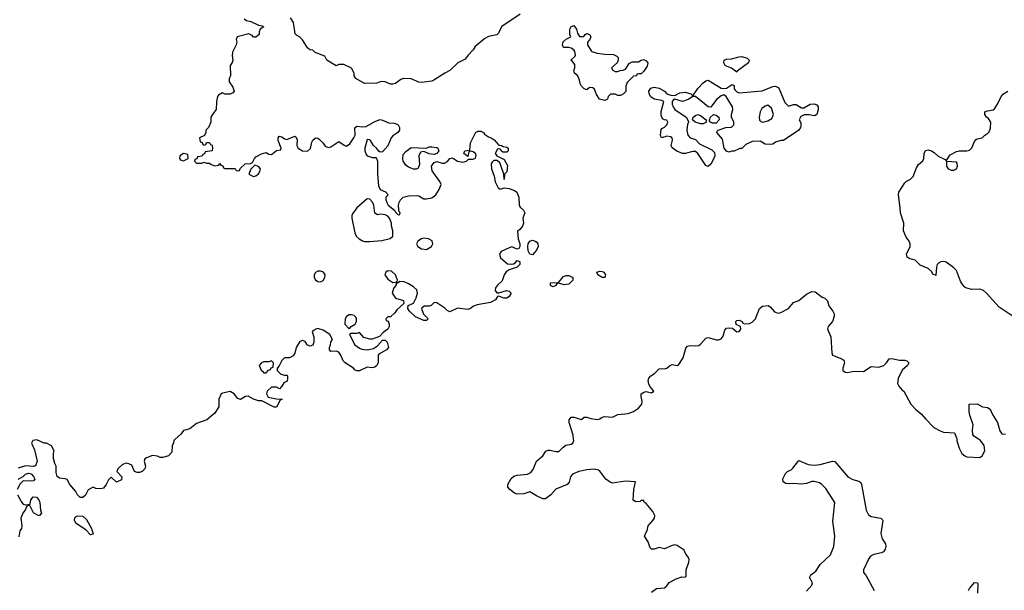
# Model space of a CAD drawing. Header units: inches. Extents: x 2396598 to 2566999, y 262085 to 451979.
# Tile 16 of 256: x 2438502 to 2446120, y 278831 to 283243. Entities that reach past the tile are written whole.
import ezdxf

# ---------------------------------------------------------------- set-up
doc = ezdxf.new("R2010")
doc.units = ezdxf.units.IN
doc.header["$MEASUREMENT"] = 0
for name, color, linetype in [('C4237', 7, 'Continuous'), ('C4238', 7, 'Continuous'), ('C4247', 7, 'Continuous'), ('C4248', 7, 'Continuous')]:
    doc.layers.add(name, color=color, linetype=linetype)

msp = doc.modelspace()

# ---------------------------------------------------------------- linework, layer by layer
at = {"layer": 'C4237', "color": 5, "elevation": 60}
for points in [[(2439705.7, 280000), (2439694, 279990), (2439691.6, 279968.4), (2439682, 279950), (2439679.6, 279900.4), (2439654, 279870), (2439610, 279858), (2439590, 279858), (2439567.3, 279867.3), (2439530, 279874), (2439483.5, 279856.5), (2439471.1, 279848.8), (2439464.7, 279830), (2439476, 279790), (2439471, 279770), (2439450.5, 279749.5), (2439430, 279742.7), (2439410, 279741.2), (2439389.2, 279749.2), (2439370, 279798), (2439346, 279810), (2439324.7, 279815.3), (2439296.9, 279803.1), (2439262, 279770), (2439254, 279750), (2439292, 279710), (2439290, 279686), (2439250, 279668.7), (2439210, 279706), (2439190, 279686), (2439171.3, 279650), (2439150, 279622), (2439130, 279615.3), (2439090, 279618), (2439070, 279628), (2439031.6, 279608.4), (2439010, 279568), (2438990, 279548.7), (2438970, 279549), (2438950, 279568.7), (2438936, 279596), (2438889.3, 279649.3), (2438870, 279688), (2438854, 279694), (2438810, 279697.2), (2438792.3, 279712.3), (2438783.2, 279743.2), (2438784, 279790), (2438772.9, 279812.9), (2438764, 279850), (2438764, 279890), (2438768.7, 279910), (2438748.4, 279948.4), (2438710, 279968), (2438690, 279968), (2438634, 279994), (2438604.7, 279990), (2438592, 279970), (2438616.9, 279916.9), (2438636, 279830), (2438625.4, 279794.6), (2438610, 279788.7), (2438546.4, 279793.6), (2438490, 279775.3)], [(2438490, 279691.3), (2438528.4, 279711.6), (2438546, 279730), (2438570, 279738), (2438590.9, 279730.9), (2438610, 279712), (2438618, 279690), (2438610, 279678), (2438590, 279674), (2438530, 279678), (2438504.7, 279655.3), (2438482, 279610)], [(2438484.7, 279570), (2438518, 279510), (2438530, 279498), (2438550, 279492), (2438582, 279498), (2438588, 279530), (2438606, 279554), (2438631.1, 279551.2), (2438651.3, 279530), (2438658, 279510), (2438662, 279450), (2438671.6, 279428.4), (2438654, 279410), (2438646, 279410), (2438608.7, 279430), (2438582, 279482), (2438570, 279486), (2438558, 279482), (2438544.7, 279450), (2438527.9, 279432.1), (2438510.8, 279390), (2438518.8, 279330), (2438514.8, 279310), (2438504, 279290), (2438496, 279244)]]:
    msp.add_lwpolyline(points, dxfattribs=at)
msp.add_lwpolyline([(2439050, 279261.2), (2439016.2, 279296.2), (2438935.6, 279350), (2438925.4, 279374.6), (2438929.5, 279390.5), (2438938.4, 279401.6), (2438951.6, 279408.4), (2438990, 279403.7), (2439019.3, 279379.3), (2439058.4, 279310), (2439070, 279266)], close=True, dxfattribs=at)
at = {"layer": 'C4238', "color": 5, "elevation": 60}
for points in [[(2440000, 282517), (2439982, 282490), (2439982, 282450), (2439962, 282410), (2439942, 282390), (2439942, 282370), (2439932.7, 282347.3), (2439894, 282330), (2439898, 282298), (2439912.7, 282292.7), (2439918, 282278), (2439930, 282274), (2439942, 282278), (2439947.3, 282292.7), (2439970, 282294), (2439978, 282278), (2439990, 282274), (2439994, 282250), (2439991.6, 282228.4), (2439938, 282222), (2439932.7, 282207.3), (2439918, 282202), (2439912.7, 282187.3), (2439878, 282182), (2439872.7, 282167.3), (2439858, 282162), (2439854, 282150), (2439870, 282134), (2439910, 282134), (2439930, 282142), (2439950, 282134), (2439970, 282134), (2439983.6, 282123.6), (2440000, 282117.6)], [(2440000, 280189.8), (2439950.7, 280149.3), (2439870, 280122), (2439819.6, 280080.4), (2439770, 280068), (2439750, 280038), (2439705.7, 280000)]]:
    msp.add_lwpolyline(points, dxfattribs=at)
msp.add_lwpolyline([(2439770, 282208), (2439742, 282190), (2439738, 282170), (2439750, 282158), (2439770, 282151.3), (2439790, 282162), (2439806, 282170), (2439802, 282202)], close=True, dxfattribs=at)
at = {"layer": 'C4247', "color": 5}
for points, elevation in [([(2443390, 278818), (2443430, 278846), (2443490, 278851), (2443510, 278864.7), (2443527, 278893), (2443580.1, 278919.9), (2443625.6, 278934.4), (2443650, 278932), (2443658, 278942), (2443658.4, 278990), (2443679.7, 279050), (2443680.7, 279070), (2443672.1, 279092.1), (2443655.3, 279110), (2443642, 279142), (2443590, 279177.4), (2443570, 279182.6), (2443550, 279178.3), (2443490, 279152.7), (2443450, 279162.7), (2443410, 279149.5), (2443390, 279149.6), (2443380.1, 279160.1), (2443365.8, 279205.8), (2443336, 279250), (2443350, 279282), (2443358, 279290), (2443364.5, 279330), (2443402, 279370), (2443414, 279390), (2443415.1, 279410), (2443400.9, 279440.9), (2443350, 279502), (2443334, 279514), (2443330, 279526), (2443310, 279526), (2443302, 279518), (2443270, 279515.3), (2443249.3, 279529.3), (2443252.7, 279610), (2443266, 279670), (2443190, 279674.3), (2443090, 279660.5), (2443070, 279666.6), (2443037.6, 279690), (2442991.7, 279751.7), (2442979.6, 279759.6), (2442946.8, 279766.8), (2442890, 279763.7), (2442829.3, 279749.3), (2442778.8, 279730), (2442763, 279710), (2442752.9, 279667.1), (2442737.3, 279650), (2442650, 279614), (2442610.8, 279570), (2442570, 279539), (2442550, 279539), (2442501, 279561), (2442450, 279594), (2442403.6, 279576.4), (2442350, 279574), (2442330, 279582.7), (2442293.2, 279610), (2442279, 279630), (2442279, 279650), (2442304.2, 279695.8), (2442326.2, 279713.8), (2442350, 279720.4), (2442430, 279728.2), (2442456.6, 279743.4), (2442474.2, 279765.9), (2442500.9, 279830), (2442549.4, 279870), (2442572.7, 279907.3), (2442590, 279914.6), (2442605.6, 279914.4), (2442650, 279904.6), (2442674.3, 279905.7), (2442703.5, 279936.5), (2442727.5, 279952.5), (2442770, 279961), (2442782, 279970), (2442789, 279990), (2442788, 280000)], 60), ([(2445751.9, 280000), (2445752.7, 279987.3), (2445771.1, 279931.2), (2445792, 279890), (2445814, 279870), (2445830, 279864.7), (2445930, 279858), (2445950, 279872), (2445969, 279910), (2445964, 279950), (2445937.2, 279990), (2445921.3, 280000)], 60), ([(2444590, 278825.5), (2444632.3, 278870), (2444635.1, 278890), (2444613.6, 278930), (2444623.6, 278950), (2444661.5, 278978.5), (2444694.8, 279030), (2444774.5, 279105.5), (2444802.4, 279170), (2444809.7, 279250.3), (2444794.3, 279365.7), (2444809.4, 279509.4), (2444738.8, 279618.8), (2444709.3, 279650), (2444690, 279661.6), (2444650, 279672.3), (2444630, 279672), (2444590, 279658), (2444550, 279651.4), (2444490, 279657), (2444450, 279654.5), (2444430, 279658), (2444409.3, 279670), (2444407, 279693), (2444426.3, 279733.7), (2444442, 279750), (2444470, 279762.8), (2444484.8, 279775.2), (2444530, 279834.8), (2444603.4, 279803.4), (2444650, 279799), (2444695.8, 279804.2), (2444790, 279830.4), (2444810, 279826.8), (2444910.4, 279710), (2444947.3, 279687.3), (2444995.1, 279675.1), (2445010, 279664), (2445016.5, 279650), (2445050.4, 279450), (2445070, 279414), (2445090, 279402.4), (2445164.7, 279390), (2445176.7, 279376.7), (2445179.3, 279370), (2445163.7, 279270), (2445174.4, 279230), (2445201.6, 279190), (2445204.4, 279170), (2445199.5, 279150), (2445185.5, 279130), (2445170, 279120.5), (2445111.7, 279108.3), (2445085.7, 279094.3), (2445070, 279072.7), (2445030.8, 278990), (2445031, 278970), (2445048.1, 278948.1), (2445114, 278830)], 40), ([(2445842.7, 278830), (2445850, 278844.7), (2445890, 278891), (2445912, 278890), (2445916, 278876), (2445914, 278810)], 40)]:
    msp.add_lwpolyline(points, dxfattribs=dict(at, elevation=elevation))
at = {"layer": 'C4248', "color": 5, "elevation": 60}
for points in [[(2442374, 283286), (2442231.3, 283190), (2442203.5, 283136.5), (2442193.7, 283126.3), (2442130, 283113.2), (2442101.4, 283098.6), (2442024.9, 283035.1), (2442010.6, 283009.4), (2441970.9, 282969.1), (2441950, 282938), (2441891.1, 282908.8), (2441831.3, 282850), (2441790.6, 282829.4), (2441705.4, 282774.6), (2441691.1, 282768.8), (2441610, 282759), (2441590, 282761.2), (2441530, 282785.2), (2441471.1, 282788.8), (2441450, 282782), (2441410, 282749.2), (2441390, 282744), (2441370, 282745.2), (2441330, 282762.7), (2441310, 282765.2), (2441290, 282764), (2441266.4, 282753.6), (2441170, 282749), (2441102, 282790), (2441088.7, 282810), (2441088.7, 282830), (2441070, 282868), (2441010, 282898), (2440970, 282898), (2440950, 282886), (2440878, 282930), (2440862, 282962), (2440789.1, 282989.1), (2440770, 283008), (2440746, 283010), (2440730, 283026), (2440690, 283088), (2440666, 283110), (2440643.1, 283123.1), (2440634.6, 283134.6), (2440621.7, 283221.7), (2440597.8, 283257.8)], [(2440239.3, 283250), (2440256.1, 283236.1), (2440290, 283228.8), (2440350, 283200.7), (2440376.8, 283196.8), (2440390, 283188), (2440362, 283170), (2440354, 283150), (2440354, 283130), (2440330, 283108), (2440310, 283108), (2440300.4, 283120.4), (2440275.3, 283135.3), (2440184.7, 283110), (2440178, 283090), (2440181, 283070), (2440176, 283050), (2440148.8, 282991.2), (2440146.6, 282966.6), (2440150.9, 282929.1), (2440146.8, 282913.2), (2440131.3, 282890), (2440132, 282810), (2440122, 282790), (2440123.6, 282763.6), (2440150, 282722), (2440162, 282690), (2440150, 282678), (2440130, 282668.7), (2440090, 282668), (2440070, 282678), (2440039.6, 282660.4), (2440032, 282650), (2440024.7, 282610), (2440022, 282550), (2440000, 282517)], [(2446190, 280949.2), (2446081.6, 281021.6), (2445982.7, 281130), (2445959, 281150), (2445930, 281160.9), (2445870, 281157), (2445830, 281166.6), (2445814.9, 281174.9), (2445795.8, 281195.8), (2445781.5, 281221.4), (2445750, 281304), (2445730, 281325.2), (2445670, 281369.3), (2445650, 281374), (2445630, 281371.8), (2445610, 281360.9), (2445600.5, 281350), (2445594.9, 281330), (2445590, 281266), (2445589, 281269), (2445570, 281274), (2445556.3, 281296.3), (2445530, 281319.5), (2445470, 281344.5), (2445430, 281383.7), (2445390, 281395.1), (2445368.3, 281408.3), (2445364.5, 281430), (2445391.5, 281488.5), (2445391.8, 281510), (2445384, 281530), (2445360.9, 281560.9), (2445341.2, 281610), (2445342, 281670), (2445316.9, 281750), (2445315.4, 281790), (2445300.7, 281890), (2445303.7, 281910), (2445350, 281981), (2445364.5, 281995.5), (2445394, 282010), (2445416, 282030), (2445440.9, 282099.1), (2445456.5, 282123.5), (2445490, 282151.3), (2445498, 282170), (2445501.2, 282210), (2445510, 282231), (2445530, 282236.3), (2445556, 282230), (2445577.4, 282217.4), (2445609, 282189), (2445663.5, 282163.5), (2445670, 282152), (2445701.5, 282198.5), (2445750, 282224), (2445771.7, 282228.3), (2445830, 282228.6), (2445850, 282233.7), (2445870, 282252.7), (2445890, 282302.8), (2445902.3, 282317.7), (2445910, 282323), (2445949.3, 282330.7), (2445969.4, 282350.6), (2445993.8, 282366.2), (2446003.3, 282376.7), (2446014.7, 282405.3), (2446017.2, 282450), (2445999.1, 282479.1), (2445983.7, 282490), (2445969.4, 282510), (2445969.2, 282530), (2445990, 282538.8), (2446034, 282546), (2446044.7, 282555.3), (2446068.7, 282590), (2446095.3, 282650), (2446115.3, 282670), (2446148.7, 282690)], [(2440000, 282117.6), (2440010, 282114), (2440042, 282118), (2440050, 282132), (2440058, 282118), (2440072.7, 282112.7), (2440078, 282098), (2440090, 282094), (2440170, 282094), (2440178, 282078), (2440190, 282074), (2440202, 282078), (2440207.3, 282092.7), (2440246, 282130), (2440287.3, 282132.7), (2440302, 282138), (2440318, 282170), (2440330, 282182), (2440373.6, 282206.4), (2440410, 282216), (2440430, 282204.7), (2440450, 282202), (2440490, 282232), (2440522, 282238), (2440526, 282250), (2440502, 282310), (2440502, 282330), (2440510, 282342), (2440530, 282338), (2440550, 282322), (2440570, 282318), (2440630, 282342), (2440638, 282338), (2440650, 282314), (2440646.8, 282270), (2440657.3, 282250), (2440690, 282230.4), (2440730, 282228), (2440753.3, 282246.7), (2440763.2, 282296.8), (2440769.3, 282310.7), (2440790, 282331), (2440810, 282326.8), (2440819.9, 282319.9), (2440850.8, 282290), (2440866.2, 282266.2), (2440890, 282254.8), (2440910, 282261), (2440970, 282302), (2441012.4, 282272.4), (2441030, 282265.5), (2441057.4, 282282.7), (2441088, 282330), (2441098, 282350), (2441094, 282406), (2441110, 282421), (2441154.4, 282414.4), (2441183.2, 282416.8), (2441250, 282457.3), (2441290, 282470.8), (2441310, 282466.8), (2441363, 282443), (2441390, 282444.9), (2441410, 282440.7), (2441431, 282430), (2441441, 282410), (2441441, 282390), (2441426.8, 282370), (2441390, 282345.2), (2441377.3, 282330), (2441350, 282268.7), (2441310, 282222), (2441290, 282218), (2441283.1, 282223.1), (2441262, 282250), (2441239, 282270), (2441215.3, 282310), (2441210, 282315.3), (2441190, 282318), (2441171.3, 282250), (2441171.3, 282230), (2441182, 282202), (2441191.1, 282191.2), (2441230, 282178), (2441256.9, 282176.9), (2441262, 282170), (2441271.3, 282150), (2441270.8, 282050), (2441278, 281958), (2441291.6, 281931.6), (2441331.6, 281911.6), (2441354, 281890), (2441334, 281870), (2441334, 281850), (2441342, 281830), (2441352, 281810), (2441402, 281770), (2441410, 281754), (2441430, 281734), (2441442, 281738), (2441446, 281750), (2441438, 281758), (2441434.6, 281774.6), (2441434, 281810), (2441439, 281830), (2441449.3, 281850.7), (2441470, 281871.3), (2441510, 281880.7), (2441570, 281884), (2441590, 281881), (2441630, 281858), (2441650, 281858), (2441690, 281866), (2441722, 281890), (2441748.7, 281930), (2441762, 281970), (2441753.6, 281993.6), (2441693.6, 282073.6), (2441689.2, 282110), (2441710, 282138.8), (2441730, 282146), (2441770, 282134.8), (2441790, 282134.8), (2441812.1, 282147.9), (2441830, 282170.8), (2441850, 282176), (2441890, 282150.8), (2441930, 282140.7), (2441958, 282150), (2441975.3, 282164.7), (2442010, 282166), (2442028.4, 282171.6), (2442034.6, 282194.6), (2442028, 282210), (2442010, 282222), (2441994, 282226), (2441978, 282222), (2441970, 282186), (2441938, 282210), (2441946, 282230), (2441986, 282234), (2441988.9, 282291.2), (2442030, 282374), (2442050, 282382), (2442070, 282382), (2442090, 282372), (2442099.6, 282359.6), (2442130, 282338), (2442150, 282331), (2442173.7, 282313.7), (2442210, 282272), (2442230, 282271.3), (2442242, 282262), (2442270, 282258), (2442282, 282250), (2442282, 282230), (2442270, 282218), (2442240.4, 282220.4), (2442226, 282230), (2442222, 282242), (2442210, 282246), (2442198, 282242), (2442182, 282210), (2442194, 282190), (2442250, 282162), (2442276.3, 282116.3), (2442270, 282068), (2442252, 282050), (2442250, 282008.7), (2442249, 282050), (2442223.2, 282123.2), (2442216.5, 282136.5), (2442195.3, 282155.3), (2442170, 282155.3), (2442158, 282142), (2442150.8, 282129.2), (2442153.4, 282090), (2442173.2, 282033.2), (2442180.7, 281990), (2442204.5, 281944.5), (2442216.9, 281936.9), (2442230, 281936), (2442250, 281944), (2442290, 281938), (2442330, 281923.8), (2442347.7, 281910), (2442363, 281870), (2442367.1, 281807.1), (2442374, 281794), (2442401, 281770), (2442410.7, 281750), (2442396, 281710), (2442401, 281670), (2442393.4, 281646.6), (2442370, 281618), (2442352.7, 281607.3), (2442358, 281550), (2442371.3, 281510), (2442371.3, 281490), (2442364.7, 281475.3), (2442350, 281469), (2442310, 281486), (2442290, 281480.7), (2442228.4, 281451.6), (2442214, 281430), (2442222.4, 281402.4), (2442276.1, 281356.1), (2442307.5, 281352.5), (2442323.3, 281356.7), (2442336.6, 281363.4), (2442350, 281381), (2442370, 281374), (2442370.8, 281370.8), (2442370.5, 281349.5), (2442351.3, 281330), (2442290, 281309.2), (2442266, 281294), (2442250.7, 281270), (2442234.9, 281225.1), (2442198, 281190), (2442184.7, 281170), (2442182, 281150), (2442192.7, 281132.7), (2442210, 281132), (2442269.4, 281150.6), (2442290, 281144.7), (2442304.7, 281130), (2442290, 281104), (2442270, 281089.2), (2442249, 281089), (2442210, 281106), (2442198, 281102), (2442183.6, 281076.4), (2442143.5, 281056.5), (2442040.4, 281039.6), (2442012.7, 281027.3), (2441990, 281009.2), (2441970, 281002.7), (2441890, 281012.3), (2441830, 280985.2), (2441810, 280994), (2441791.8, 281011.8), (2441730, 281055.3), (2441710, 281058), (2441686.4, 281033.6), (2441670, 281029), (2441631.3, 281028.7), (2441612, 281010), (2441626.4, 280966.4), (2441662, 280930), (2441650, 280918), (2441630, 280918), (2441564.7, 280944.7), (2441518, 280990), (2441506, 281010), (2441507.3, 281032.7), (2441548.4, 281051.6), (2441570, 281092), (2441580.9, 281130), (2441574, 281154), (2441550, 281177.2), (2441510, 281202), (2441476.4, 281216.4), (2441442, 281218), (2441426, 281206), (2441414, 281206), (2441414, 281194), (2441395.3, 281164.7), (2441384.7, 281130), (2441410, 281091.3), (2441471.1, 281071.2), (2441474, 281050), (2441419.6, 281000.4), (2441403.6, 280976.4), (2441370, 280946), (2441350, 280946), (2441334, 280930), (2441338, 280918), (2441352, 280912), (2441361, 280890), (2441360.7, 280870), (2441350.4, 280849.6), (2441315.3, 280824.7), (2441285.4, 280794.6), (2441230, 280772.7), (2441210, 280772.7), (2441165.2, 280785.2), (2441130, 280826), (2441110, 280818), (2441062, 280818), (2441054, 280810), (2441096, 280730), (2441130, 280704), (2441150, 280694.8), (2441190, 280690.7), (2441238.9, 280701.1), (2441270, 280721), (2441310, 280764.7), (2441330, 280764.7), (2441344.7, 280750), (2441354.8, 280710), (2441341, 280690), (2441282, 280658), (2441274.8, 280650), (2441276.3, 280590), (2441264, 280570), (2441250, 280558), (2441230, 280552.3), (2441190, 280556), (2441130, 280529.2), (2441110, 280529), (2441096, 280536), (2441085.2, 280550), (2441021.2, 280590), (2441005.6, 280605.6), (2440986, 280650), (2440970, 280673.2), (2440950, 280681.2), (2440910, 280678), (2440898, 280690), (2440898, 280710), (2440908, 280730), (2440908.7, 280750), (2440922, 280770), (2440902, 280810), (2440850, 280842), (2440810, 280855.3), (2440794, 280850), (2440770, 280838), (2440764.7, 280830), (2440778, 280790), (2440778, 280750), (2440770, 280728), (2440750, 280718), (2440730, 280728), (2440710, 280755.3), (2440690, 280762), (2440670, 280755.3), (2440641, 280710), (2440630, 280666), (2440616.9, 280643.1), (2440590, 280628), (2440550, 280628), (2440531.1, 280608.8), (2440510, 280566), (2440494, 280550), (2440494, 280530), (2440502, 280522), (2440523.6, 280503.6), (2440550, 280494), (2440570, 280494), (2440574, 280490), (2440574, 280470), (2440571.1, 280448.8), (2440545.4, 280434.6), (2440530.9, 280409.1), (2440511.3, 280388.7), (2440490, 280402), (2440450, 280402), (2440418, 280370), (2440412, 280350), (2440424.7, 280324.7), (2440490, 280311.3), (2440534, 280310), (2440518, 280302), (2440490, 280248), (2440470, 280248), (2440376.4, 280296.4), (2440350, 280295.3), (2440310, 280308.7), (2440270, 280333.2), (2440250, 280328.7), (2440210, 280308), (2440190, 280315.3), (2440162, 280350), (2440130, 280368.7), (2440070, 280355.3), (2440062, 280350), (2440042, 280310), (2440042, 280250), (2440010, 280198), (2440000, 280189.8)], [(2442788, 280000), (2442785.2, 280030), (2442752.7, 280130), (2442753.2, 280150), (2442768.7, 280170), (2442790.5, 280170.5), (2442850, 280152), (2442870, 280171), (2442889.1, 280170.9), (2442919.9, 280159.9), (2442970, 280152.7), (2442990, 280157.1), (2443009.3, 280170), (2443025.6, 280174.4), (2443090, 280170.5), (2443130, 280190.5), (2443210, 280198.8), (2443250, 280214.8), (2443290, 280238.8), (2443316, 280270), (2443319.3, 280290), (2443309.4, 280330), (2443310, 280350.8), (2443330, 280364), (2443350, 280367.3), (2443390, 280358.8), (2443408.7, 280370), (2443382, 280402), (2443370, 280425.2), (2443365.7, 280454.3), (2443370, 280470.8), (2443386, 280490), (2443412.9, 280507.1), (2443450, 280543), (2443470, 280546.4), (2443490, 280543.7), (2443510, 280548.8), (2443530, 280568.2), (2443550, 280576.4), (2443590, 280570.4), (2443601.7, 280578.3), (2443636.4, 280630), (2443657, 280703), (2443670, 280718.4), (2443690, 280724.2), (2443730, 280721.1), (2443755.8, 280724.2), (2443770, 280734), (2443810, 280781.6), (2443830, 280786), (2443892.5, 280767.5), (2443910, 280767.3), (2443930, 280776.3), (2443944.7, 280795.3), (2443957.1, 280842.9), (2443970, 280858), (2443990, 280861.3), (2444017.6, 280857.6), (2444050, 280831), (2444070, 280832), (2444082, 280850), (2444078, 280870), (2444046.6, 280886.6), (2444043.7, 280910), (2444050, 280916.3), (2444070, 280919.1), (2444091.3, 280910), (2444098, 280898), (2444111, 280891), (2444150, 280894.8), (2444170, 280904), (2444194.5, 280930), (2444226.6, 281010), (2444250, 281027.7), (2444292.8, 281032.8), (2444310, 281021), (2444343.4, 280983.4), (2444370, 280974.9), (2444390, 280978.8), (2444449.6, 281010), (2444490, 281057.3), (2444530, 281073.4), (2444590, 281120.5), (2444630, 281142), (2444658, 281138), (2444710, 281098.8), (2444731.3, 281090), (2444751, 281070), (2444762.8, 281030), (2444794, 280990), (2444802.8, 280970), (2444804, 280950), (2444790.7, 280910), (2444758, 280870), (2444752, 280850), (2444778, 280790), (2444786.4, 280666.4), (2444792, 280650), (2444862, 280622), (2444878, 280610), (2444884.7, 280590), (2444871.3, 280550), (2444872, 280530), (2444890, 280518), (2444910, 280516), (2444954.6, 280525.4), (2445030, 280524), (2445090, 280561.6), (2445150, 280558), (2445189, 280570), (2445209.2, 280590), (2445230, 280621), (2445250, 280622.8), (2445310, 280610.8), (2445350.7, 280610.7), (2445365.4, 280605.4), (2445382, 280590), (2445372, 280570), (2445330, 280534), (2445298, 280470), (2445293.4, 280430), (2445304, 280410), (2445330, 280378), (2445342, 280370), (2445398, 280270), (2445436, 280230), (2445476.7, 280196.7), (2445510, 280156), (2445576, 280090), (2445623.4, 280063.4), (2445650, 280054.8), (2445734, 280050), (2445751.1, 280011.2), (2445751.9, 280000)], [(2445921.3, 280000), (2445883.7, 280023.7), (2445876, 280036), (2445874, 280070), (2445879.6, 280110), (2445853.6, 280186.4), (2445849, 280211), (2445848.4, 280271.6), (2445910, 280272), (2445950.9, 280250.9), (2445990, 280244.9), (2446010, 280230.7), (2446028, 280190), (2446066.7, 280130), (2446084.5, 280064.5), (2446101, 280041), (2446130, 280038)]]:
    msp.add_lwpolyline(points, dxfattribs=at)
for points in [[(2442832.7, 283112.7), (2442867.3, 283112.7), (2442878, 283130), (2442890, 283136), (2442911.3, 283130), (2442922, 283110), (2442914, 283090), (2442894, 283070), (2442894, 283050), (2442922.8, 283002.8), (2442930, 282998), (2442970, 282984.7), (2443030, 282976), (2443095.3, 282975.3), (2443122, 282962), (2443132, 282950), (2443132, 282930), (2443124.7, 282910), (2443082, 282870), (2443092, 282852), (2443110, 282842), (2443130, 282842), (2443148.4, 282851.6), (2443170, 282852), (2443190, 282862), (2443216.4, 282903.6), (2443242, 282918), (2443290, 282918), (2443309.3, 282930.7), (2443330, 282934.8), (2443350, 282924.7), (2443361, 282910), (2443355.9, 282884.1), (2443330, 282846), (2443310, 282826), (2443290, 282826), (2443278, 282822), (2443274, 282810), (2443250, 282806), (2443202, 282758), (2443191.3, 282730), (2443191.6, 282688.4), (2443174, 282670), (2443150, 282658), (2443130, 282658), (2443110, 282668), (2443072.7, 282667.3), (2443054, 282650), (2443050, 282628), (2443030, 282618), (2442989.3, 282629.3), (2442964.7, 282664.7), (2442950, 282706), (2442936.4, 282716.4), (2442910, 282718), (2442890, 282702), (2442870, 282708.7), (2442848.7, 282730), (2442838, 282750), (2442834.6, 282774.6), (2442823.7, 282803.7), (2442815.5, 282815.5), (2442795.3, 282830), (2442788.7, 282850), (2442798, 282870), (2442796.4, 282896.4), (2442780.4, 282920.4), (2442766, 282930), (2442799, 282961), (2442802, 282970), (2442796.5, 282996.5), (2442788.7, 283010), (2442770, 283024), (2442750, 283029), (2442710, 283028), (2442702, 283050), (2442707.3, 283072.7), (2442730, 283094), (2442766, 283110), (2442758, 283130), (2442758, 283158), (2442759, 283170), (2442770, 283192), (2442790, 283198), (2442810.8, 283170), (2442818, 283138)], [(2444050, 282838), (2444010, 282869.3), (2443970, 282882.9), (2443960.9, 282890), (2443949.6, 282910), (2443954, 282930), (2443970, 282937.1), (2444010, 282941.6), (2444070, 282957.3), (2444090, 282958.8), (2444130, 282946), (2444146, 282930), (2444141, 282910), (2444054.4, 282845.6)], [(2443950, 282710.8), (2443970, 282714.8), (2444010, 282741), (2444019.8, 282739.8), (2444030, 282734), (2444030.8, 282710), (2444037.3, 282697.3), (2444050, 282684.7), (2444070, 282677.3), (2444246.8, 282693.2), (2444330, 282727.7), (2444350, 282730.4), (2444370, 282719.1), (2444377.1, 282710), (2444422, 282602), (2444450, 282576), (2444490, 282586.8), (2444510, 282586.8), (2444550, 282562), (2444570, 282562), (2444618, 282590), (2444650, 282593.4), (2444670, 282584.7), (2444681, 282570), (2444681, 282550), (2444671, 282510), (2444658, 282502), (2444650, 282499), (2444610, 282508), (2444572.7, 282507.3), (2444545.4, 282494.6), (2444534, 282470), (2444544.7, 282444.7), (2444545.4, 282425.4), (2444542.8, 282410), (2444531, 282390), (2444410.7, 282309.3), (2444390, 282308.7), (2444350, 282295.3), (2444330, 282282), (2444310, 282278), (2444270, 282282), (2444230, 282304), (2444170, 282301.2), (2444121.4, 282278.6), (2444090, 282248), (2444072.7, 282247.3), (2444030, 282228), (2444012.7, 282227.3), (2443990, 282218), (2443970, 282228), (2443954, 282250), (2443939.4, 282319.4), (2443895.3, 282370), (2443898, 282382), (2443906, 282390), (2443966, 282410), (2444010, 282412), (2444028, 282430), (2444028, 282450), (2444009, 282490), (2444009.3, 282510), (2444020.7, 282550), (2444018.4, 282570), (2443969.3, 282649.3), (2443950, 282662), (2443930, 282655.3), (2443893.7, 282626.3), (2443850, 282568), (2443830, 282568.7), (2443730, 282648.7), (2443710, 282648.7), (2443674.6, 282625.4), (2443630, 282612), (2443570, 282628.7), (2443558, 282622), (2443551.3, 282610), (2443551, 282590), (2443558, 282570), (2443571.3, 282550), (2443658.8, 282490), (2443676.9, 282456.9), (2443678, 282450), (2443668, 282432), (2443663, 282390), (2443670.8, 282350), (2443690, 282330.8), (2443730, 282318), (2443762.5, 282282.5), (2443857.2, 282237.2), (2443877, 282217), (2443879.3, 282190), (2443864.8, 282155.2), (2443850, 282125.2), (2443830, 282109.3), (2443810, 282116), (2443750, 282209), (2443730, 282224), (2443710, 282225.2), (2443650, 282209), (2443630, 282209), (2443587.7, 282227.7), (2443550, 282253.2), (2443541.6, 282270), (2443552.3, 282312.3), (2443549.4, 282329.4), (2443538.4, 282338.4), (2443510, 282342.7), (2443468.7, 282330), (2443459.3, 282350), (2443466, 282394), (2443470, 282402), (2443490, 282412), (2443508, 282430), (2443518, 282450), (2443510, 282466), (2443490, 282468), (2443476.4, 282476.4), (2443465.2, 282505.2), (2443465.6, 282534.4), (2443486, 282610), (2443470, 282618), (2443410, 282629), (2443386.6, 282646.6), (2443373.2, 282670), (2443369, 282690), (2443386, 282714), (2443410, 282722.8), (2443450, 282714.8), (2443491.3, 282690), (2443510, 282671.3), (2443539.6, 282659.6), (2443570, 282658), (2443610, 282678.4), (2443650, 282683.8), (2443694, 282670), (2443710, 282654), (2443750, 282710.8), (2443790, 282754.8), (2443810, 282770.8), (2443830, 282774.8), (2443930, 282714)], [(2444290, 282582), (2444270, 282575.3), (2444244.4, 282555.6), (2444230.6, 282530), (2444224, 282490), (2444226.8, 282466.8), (2444235.3, 282455.3), (2444250.7, 282450.7), (2444290, 282460.5), (2444320.9, 282479.1), (2444335.3, 282510), (2444318.6, 282558.6)], [(2443770, 282439), (2443728, 282450), (2443708, 282470), (2443714, 282490), (2443730, 282502.8), (2443750, 282510.5), (2443770, 282502.8), (2443814, 282470), (2443814, 282450), (2443810, 282448.7), (2443790, 282439)], [(2443863.2, 282443.2), (2443846, 282450), (2443840.4, 282460.4), (2443838, 282470), (2443848, 282490), (2443869.2, 282510.8), (2443890, 282504), (2443910.7, 282490), (2443914, 282470), (2443890, 282444)], [(2441710, 282201.2), (2441670, 282206), (2441630, 282224), (2441602, 282218), (2441590.5, 282189.5), (2441595.2, 282124.8), (2441584.7, 282095.3), (2441570, 282088), (2441550, 282088), (2441510, 282104), (2441490, 282119), (2441470, 282148.7), (2441466, 282170), (2441470, 282202), (2441490, 282224.7), (2441530, 282254), (2441650, 282251.3), (2441670, 282261), (2441690, 282261), (2441730, 282256), (2441738, 282250), (2441744.7, 282230), (2441730.6, 282209.4)], [(2440322, 282118), (2440291.1, 282088.8), (2440274, 282050), (2440310, 282031.3), (2440330, 282036), (2440350, 282051.3), (2440361.2, 282070), (2440364, 282090), (2440350, 282108.7)], [(2445672, 282148), (2445672.4, 282110), (2445685.7, 282090), (2445710, 282079.6), (2445730, 282078.8), (2445749.5, 282090), (2445758.9, 282110), (2445755.2, 282135.2), (2445750, 282140.9)], [(2441190, 281858), (2441110, 281789.2), (2441078, 281742), (2441073, 281730), (2441073, 281710), (2441095.9, 281595.9), (2441106, 281570), (2441128.6, 281548.6), (2441154.1, 281534.1), (2441170, 281528.6), (2441210, 281528.4), (2441304.5, 281535.5), (2441369.1, 281550.9), (2441388.7, 281570), (2441388.7, 281610), (2441379, 281650), (2441379, 281670), (2441364, 281710), (2441350, 281724), (2441330, 281734), (2441290, 281739), (2441270, 281735.3), (2441250, 281748), (2441241.2, 281810), (2441232.7, 281832.7), (2441210, 281855.3)], [(2441630, 281554), (2441610, 281548.7), (2441582, 281530), (2441571.3, 281510), (2441582, 281490), (2441610, 281471.3), (2441650, 281466), (2441688, 281490), (2441698, 281510), (2441694.6, 281534.6), (2441666, 281550)], [(2442470, 281426), (2442448, 281430), (2442435.3, 281455.3), (2442433.2, 281490), (2442437.2, 281510), (2442449.3, 281530.7), (2442470, 281538), (2442491, 281531), (2442502, 281522), (2442512, 281510), (2442514, 281490), (2442499.8, 281460.2)], [(2440830, 281299.5), (2440810, 281298.4), (2440790.4, 281289.6), (2440779.3, 281270), (2440780.4, 281250), (2440791.7, 281231.7), (2440810, 281218.4), (2440830, 281217.6), (2440850, 281228), (2440864.2, 281250), (2440865.6, 281270), (2440851.7, 281291.7)], [(2441350, 281301.2), (2441343.4, 281296.6), (2441336, 281290), (2441327.7, 281270), (2441350, 281236), (2441390, 281212), (2441410, 281214), (2441422, 281218), (2441426, 281230), (2441408.7, 281270), (2441378, 281298)], [(2443030, 281249), (2443010, 281249.4), (2442975.3, 281270), (2442968.7, 281290), (2442990, 281298.8), (2443010, 281297.3), (2443021, 281290), (2443034.8, 281270)], [(2442714.6, 281194.6), (2442670, 281206), (2442658, 281202), (2442650, 281188), (2442630, 281178), (2442610, 281188), (2442608, 281210), (2442670, 281212), (2442710, 281258), (2442730, 281266), (2442750, 281264.7), (2442782, 281250), (2442782, 281230), (2442750, 281199)], [(2441070, 280962), (2441050, 280962), (2441030.9, 280949.1), (2441021, 280930), (2441018, 280890), (2441050, 280854), (2441066, 280870), (2441098, 280890), (2441108.7, 280910), (2441108.7, 280930), (2441103.1, 280943.1), (2441090, 280955.3)], [(2440450, 280606), (2440430, 280598), (2440390, 280598), (2440374, 280590), (2440354, 280570), (2440370, 280534), (2440382, 280522), (2440390, 280514), (2440410, 280514), (2440427.3, 280532.7), (2440442, 280538), (2440447.3, 280552.7), (2440462, 280558), (2440466, 280590)]]:
    msp.add_lwpolyline(points, close=True, dxfattribs=at)

doc.saveas('drawing.dxf')
